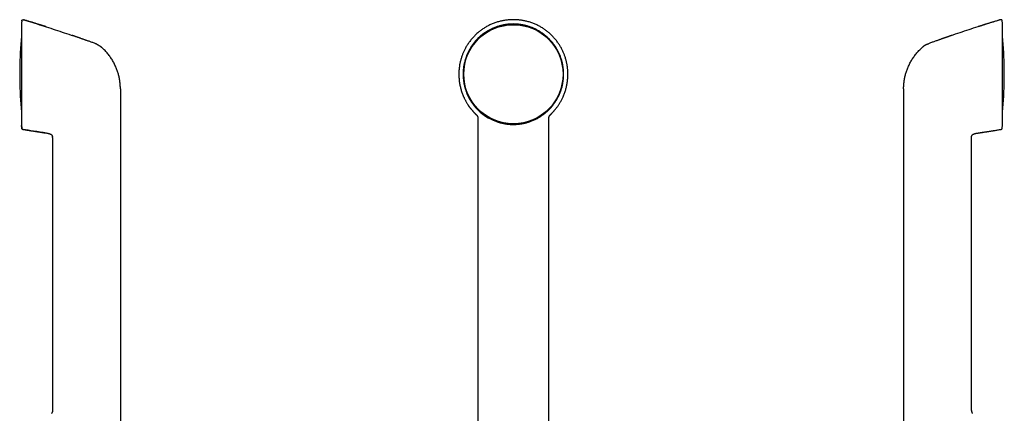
# Model space of a CAD drawing. Header units: millimetres. Extents: x 8 to 552, y 12 to 759.
# Tile 55 of 55: x 47 to 368, y 631 to 759. Entities that reach past the tile are written whole.
import ezdxf

# ---------------------------------------------------------------- set-up
doc = ezdxf.new("R2010")
doc.units = ezdxf.units.MM

msp = doc.modelspace()

# ---------------------------------------------------------------- linework, layer by layer
at = {"color": 7, "linetype": 'Continuous', "lineweight": 30}
for p, q in [((47.72, 758.71), (47.65, 758.08)), ((47.65, 758.05), (47.65, 758.07)), ((47.65, 758.05), (47.65, 724.66)), ((47.72, 758.71), (47.72, 758.71)), ((48.36, 759.13), (48.36, 759.14)), ((366.64, 759.13), (366.64, 759.14)), ((367.35, 758.08), (367.28, 758.71)), ((367.35, 758.05), (367.35, 758.06)), ((367.35, 724.66), (367.35, 758.05)), ((71.82, 751.33), (71.82, 751.32)), ((47.07, 743.12), (47.07, 739.59)), ((367.93, 739.59), (367.93, 743.12)), ((79.88, 736.54), (79.88, 723.88)), ((335.12, 736.54), (335.12, 723.88)), ((196.35, 727.24), (196.35, 727.26)), ((196.35, 727.22), (196.35, 727.19)), ((219.55, 727.24), (219.55, 727.26)), ((219.55, 727.19), (219.55, 727.22)), ((220, 728.11), (220.04, 728.16)), ((47.65, 724.65), (47.65, 724.66)), ((47.65, 724.63), (47.73, 723.88)), ((47.73, 723.88), (47.65, 724.63)), ((47.73, 723.88), (47.74, 723.77)), ((47.74, 723.78), (47.74, 723.77)), ((55.84, 722.14), (55.91, 722.13)), ((55.84, 722.14), (55.91, 722.13)), ((79.88, 723.88), (79.88, 604.48)), ((196.4, 723.88), (196.4, 723.88)), ((219.5, 723.88), (219.5, 723.88)), ((335.12, 723.88), (335.12, 604.48)), ((359.09, 722.13), (359.16, 722.14)), ((359.09, 722.13), (359.16, 722.14)), ((367.26, 723.77), (367.27, 723.88)), ((367.26, 723.77), (367.26, 723.78)), ((367.27, 723.88), (367.35, 724.63)), ((367.27, 723.88), (367.35, 724.63)), ((367.35, 724.64), (367.35, 724.66)), ((367.35, 724.63), (367.35, 724.63)), ((57.13, 721.8), (57.18, 721.77)), ((57.74, 721.03), (57.74, 721.02)), ((57.76, 720.69), (57.76, 631.57)), ((357.24, 631.57), (357.24, 720.69)), ((357.26, 721.02), (357.26, 721.03)), ((357.27, 721.09), (357.28, 721.14))]:
    msp.add_line(p, q, dxfattribs=at)
msp.add_circle((207.95, 741.36), 16.17, dxfattribs=at)
for centre, radius, start, end in [((47.95, 758.05), 0.3, 176.4899, 180), ((207.95, 741.36), 16.4, 89.9969, 270.0031), ((367.05, 758.05), 0.3, 0, 2.1196), ((177.06, 741.36), 130, 174.523, 179.2159), ((237.94, 741.36), 130, 0.7841, 5.477), ((48.07, 743.12), 1, 179.2159, 180), ((366.93, 743.12), 1, 0, 0.7841), ((48.07, 739.59), 1, 180, 180.7841), ((177.06, 741.36), 130, 180.7841, 185.477), ((237.94, 741.36), 130, 354.523, 359.2159), ((366.93, 739.59), 1, 359.2159, 0), ((47.95, 724.66), 0.3, 180, 182.1198), ((367.05, 724.66), 0.3, 356.4906, 0)]:
    msp.add_arc(centre, radius, start, end, dxfattribs=at)
for points, knots in [([(47.72, 758.71), (47.72, 758.75), (47.74, 758.82), (47.77, 758.9), (47.81, 758.96), (47.85, 759), (47.89, 759.04), (47.94, 759.08), (47.99, 759.11), (48.04, 759.13), (48.1, 759.15), (48.17, 759.16), (48.26, 759.16), (48.33, 759.15), (48.36, 759.14)], [0, 0, 0, 0, 0.1142, 0.237093, 0.301274, 0.366762, 0.433151, 0.5, 0.566849, 0.633238, 0.698726, 0.762907, 0.8858, 1, 1, 1, 1]), ([(48.36, 759.14), (49.35, 758.84), (51.32, 758.23), (54.26, 757.3), (57.2, 756.35), (60.14, 755.38), (62.46, 754.61), (63.79, 754.15), (64.15, 754.02)], [0, 0, 0, 0, 0.186137, 0.372274, 0.558412, 0.744549, 0.930686, 1, 1, 1, 1]), ([(55.73, 756.82), (55.72, 756.83), (55.67, 756.84), (55.59, 756.87), (55.49, 756.9), (55.36, 756.94), (55.21, 756.99), (55.03, 757.05), (54.84, 757.11), (54.62, 757.18), (54.38, 757.26), (54.12, 757.34), (53.83, 757.43), (53.53, 757.53), (53.21, 757.63), (52.87, 757.74), (52.51, 757.85), (52.12, 757.97), (51.72, 758.09), (51.3, 758.23), (50.86, 758.36), (50.43, 758.5), (49.98, 758.64), (49.52, 758.78), (49.04, 758.93), (48.65, 759.05), (48.42, 759.12), (48.36, 759.13)], [0, 0, 0, 0, 0.0090963, 0.0208774, 0.0355058, 0.0532176, 0.0739566, 0.097753, 0.1246271, 0.1545926, 0.187042, 0.2224904, 0.2609431, 0.3024047, 0.3454866, 0.3914036, 0.4401579, 0.4917514, 0.5461856, 0.6034619, 0.6635816, 0.7211899, 0.7811888, 0.8435791, 0.9083611, 0.9755353, 1, 1, 1, 1]), ([(207.95, 759.16), (207.75, 759.16), (207.36, 759.16), (206.78, 759.13), (206.2, 759.08), (205.63, 759.01), (205.06, 758.93), (204.5, 758.83), (203.95, 758.71), (203.39, 758.57), (202.81, 758.41), (202.22, 758.22), (201.64, 758.01), (201.08, 757.79), (200.53, 757.55), (200, 757.3), (199.49, 757.03), (198.99, 756.75), (198.51, 756.46), (198.04, 756.15), (197.58, 755.84), (197.15, 755.51), (196.72, 755.18), (196.3, 754.82), (195.87, 754.44), (195.44, 754.02), (195.03, 753.61), (194.64, 753.18), (194.28, 752.75), (193.92, 752.31), (193.56, 751.84), (193.22, 751.35), (192.91, 750.87), (192.61, 750.38), (192.34, 749.9), (192.09, 749.43), (191.87, 748.97), (191.67, 748.53), (191.49, 748.1), (191.32, 747.67), (191.15, 747.21), (190.99, 746.72), (190.84, 746.2), (190.71, 745.7), (190.59, 745.21), (190.49, 744.69), (190.39, 744.11), (190.3, 743.49), (190.24, 742.86), (190.2, 742.22), (190.18, 741.59), (190.18, 740.95), (190.21, 740.3), (190.26, 739.65), (190.33, 739), (190.43, 738.37), (190.54, 737.76), (190.67, 737.18), (190.82, 736.6), (190.98, 736.02), (191.17, 735.44), (191.38, 734.87), (191.61, 734.3), (191.83, 733.8), (192.04, 733.37), (192.22, 733.01), (192.41, 732.65), (192.6, 732.3), (192.81, 731.95), (193.02, 731.61), (193.24, 731.27), (193.46, 730.95), (193.69, 730.63), (193.91, 730.34), (194.12, 730.06), (194.32, 729.81), (194.51, 729.58), (194.69, 729.38), (194.86, 729.19), (195.02, 729.02), (195.16, 728.86), (195.3, 728.72), (195.42, 728.59), (195.53, 728.48), (195.62, 728.39), (195.68, 728.33), (195.72, 728.29), (195.76, 728.26), (195.79, 728.23), (195.81, 728.2), (195.83, 728.17), (195.85, 728.16), (195.85, 728.16)], [0, 0, 0, 0, 0.013763, 0.027443, 0.041031, 0.054518, 0.067898, 0.081163, 0.094305, 0.107318, 0.122026, 0.136551, 0.150887, 0.165026, 0.178955, 0.192684, 0.20623, 0.219607, 0.232829, 0.245906, 0.258838, 0.271605, 0.28419, 0.296577, 0.310759, 0.324642, 0.338291, 0.351712, 0.3649, 0.377851, 0.392068, 0.405976, 0.41957, 0.432846, 0.445801, 0.458432, 0.470043, 0.481366, 0.492425, 0.503224, 0.51376, 0.526786, 0.539378, 0.551534, 0.563249, 0.574528, 0.589184, 0.603991, 0.618944, 0.633642, 0.648475, 0.663451, 0.678574, 0.693846, 0.709267, 0.724839, 0.738592, 0.752463, 0.766455, 0.78057, 0.79481, 0.809154, 0.823583, 0.838103, 0.847447, 0.856834, 0.866266, 0.875744, 0.885272, 0.89476, 0.90388, 0.913453, 0.922544, 0.931155, 0.939284, 0.946931, 0.953726, 0.960085, 0.965999, 0.971469, 0.976494, 0.981075, 0.98521, 0.988901, 0.992147, 0.993603, 0.994948, 0.996188, 0.997098, 0.998045, 0.999062, 1, 1, 1, 1]), ([(207.95, 757.74), (207.75, 757.74), (207.35, 757.73), (206.76, 757.7), (206.18, 757.65), (205.63, 757.58), (205.11, 757.49), (204.6, 757.4), (204.12, 757.29), (203.65, 757.17), (203.23, 757.05), (202.86, 756.93), (202.44, 756.79), (201.95, 756.61), (201.39, 756.37), (200.84, 756.12), (200.31, 755.85), (199.83, 755.59), (199.37, 755.31), (198.92, 755.03), (198.5, 754.74), (198.09, 754.45), (197.68, 754.12), (197.24, 753.76), (196.79, 753.35), (196.35, 752.93), (195.95, 752.51), (195.57, 752.1), (195.23, 751.69), (194.9, 751.27), (194.6, 750.86), (194.32, 750.45), (194.03, 750.01), (193.74, 749.52), (193.45, 748.98), (193.17, 748.44), (192.93, 747.91), (192.72, 747.39), (192.53, 746.9), (192.36, 746.39), (192.21, 745.9), (192.08, 745.42), (191.95, 744.91), (191.84, 744.36), (191.74, 743.76), (191.66, 743.15), (191.61, 742.57), (191.58, 742.01), (191.56, 741.48), (191.57, 740.95), (191.59, 740.44), (191.63, 739.94), (191.68, 739.42), (191.75, 738.87), (191.85, 738.28), (191.97, 737.72), (192.11, 737.18), (192.25, 736.67), (192.4, 736.18), (192.57, 735.71), (192.74, 735.26), (192.91, 734.86), (193.07, 734.5), (193.22, 734.18), (193.38, 733.87), (193.56, 733.52), (193.77, 733.14), (194.01, 732.74), (194.27, 732.34), (194.54, 731.95), (194.82, 731.56), (195.11, 731.18), (195.41, 730.81), (195.73, 730.44), (196.03, 730.11), (196.31, 729.82), (196.63, 729.51), (197.02, 729.15), (197.48, 728.75), (197.95, 728.37), (198.42, 728.03), (198.88, 727.71), (199.33, 727.43), (199.78, 727.15), (200.23, 726.9), (200.67, 726.68), (201.15, 726.45), (201.66, 726.23), (202.23, 726), (202.81, 725.8), (203.36, 725.63), (203.9, 725.48), (204.42, 725.36), (204.94, 725.25), (205.44, 725.17), (205.93, 725.1), (206.42, 725.05), (206.92, 725.01), (207.44, 724.98), (207.78, 724.98), (207.95, 724.98)], [0, 0, 0, 0, 0.011593, 0.023191, 0.034784, 0.045112, 0.055442, 0.06577, 0.075092, 0.084416, 0.093738, 0.10056, 0.107382, 0.119227, 0.13108, 0.142934, 0.154779, 0.165099, 0.175424, 0.18575, 0.19607, 0.205416, 0.214762, 0.226608, 0.238461, 0.250315, 0.26216, 0.27248, 0.282805, 0.293131, 0.30345, 0.312797, 0.322143, 0.333988, 0.345842, 0.357695, 0.369541, 0.37986, 0.390186, 0.400511, 0.410831, 0.420178, 0.429524, 0.441369, 0.453223, 0.465076, 0.476921, 0.487241, 0.497567, 0.507892, 0.518212, 0.527558, 0.536905, 0.548498, 0.560095, 0.571689, 0.582017, 0.592347, 0.602675, 0.611997, 0.621321, 0.630643, 0.637465, 0.644287, 0.651125, 0.657963, 0.667134, 0.676306, 0.685477, 0.694754, 0.704033, 0.71331, 0.722695, 0.732082, 0.741467, 0.748549, 0.755632, 0.767461, 0.779299, 0.791137, 0.802967, 0.813275, 0.823588, 0.833901, 0.844209, 0.853544, 0.862879, 0.874708, 0.886545, 0.898382, 0.910211, 0.920516, 0.930828, 0.941139, 0.951445, 0.960779, 0.970113, 0.980074, 0.990038, 1, 1, 1, 1]), ([(220.04, 728.16), (220.05, 728.16), (220.06, 728.17), (220.09, 728.2), (220.12, 728.23), (220.15, 728.27), (220.2, 728.31), (220.24, 728.36), (220.29, 728.41), (220.37, 728.48), (220.47, 728.58), (220.6, 728.72), (220.75, 728.88), (220.92, 729.06), (221.1, 729.26), (221.3, 729.48), (221.5, 729.72), (221.72, 729.99), (221.94, 730.27), (222.17, 730.57), (222.4, 730.9), (222.65, 731.26), (222.89, 731.63), (223.13, 732.03), (223.37, 732.44), (223.6, 732.86), (223.83, 733.29), (224.05, 733.77), (224.29, 734.3), (224.52, 734.87), (224.73, 735.44), (224.91, 736.02), (225.08, 736.6), (225.23, 737.18), (225.36, 737.76), (225.47, 738.37), (225.56, 739), (225.64, 739.65), (225.69, 740.3), (225.71, 740.95), (225.72, 741.59), (225.7, 742.22), (225.66, 742.81), (225.61, 743.34), (225.55, 743.82), (225.48, 744.29), (225.4, 744.77), (225.3, 745.24), (225.18, 745.72), (225.05, 746.22), (224.9, 746.73), (224.74, 747.22), (224.57, 747.69), (224.39, 748.15), (224.19, 748.61), (223.98, 749.08), (223.74, 749.56), (223.49, 750.03), (223.22, 750.49), (222.94, 750.95), (222.64, 751.41), (222.31, 751.87), (221.97, 752.32), (221.62, 752.75), (221.25, 753.18), (220.87, 753.61), (220.46, 754.02), (220.03, 754.44), (219.6, 754.82), (219.17, 755.18), (218.75, 755.51), (218.31, 755.84), (217.86, 756.15), (217.39, 756.46), (216.91, 756.75), (216.41, 757.03), (215.89, 757.3), (215.36, 757.55), (214.82, 757.79), (214.26, 758.01), (213.68, 758.22), (213.09, 758.41), (212.51, 758.57), (211.94, 758.71), (211.39, 758.83), (210.84, 758.93), (210.27, 759.01), (209.7, 759.08), (209.12, 759.13), (208.54, 759.16), (208.14, 759.16), (207.95, 759.16)], [0, 0, 0, 0, 0.000943, 0.00196, 0.002906, 0.004229, 0.005624, 0.007151, 0.00881, 0.010603, 0.014509, 0.018927, 0.02413, 0.029901, 0.036238, 0.043141, 0.050607, 0.058478, 0.066882, 0.075816, 0.085281, 0.095275, 0.105801, 0.116782, 0.127769, 0.139211, 0.150586, 0.161898, 0.176417, 0.190846, 0.205191, 0.21943, 0.233545, 0.247537, 0.261409, 0.275161, 0.290734, 0.306155, 0.321426, 0.336549, 0.351526, 0.366358, 0.381056, 0.392488, 0.403835, 0.415096, 0.426268, 0.437574, 0.449107, 0.461065, 0.473444, 0.486241, 0.497424, 0.508902, 0.520673, 0.532746, 0.545144, 0.557868, 0.570161, 0.582739, 0.595599, 0.608737, 0.62215, 0.635101, 0.648289, 0.66171, 0.675358, 0.689242, 0.703424, 0.715811, 0.728396, 0.741163, 0.754094, 0.767172, 0.780393, 0.79377, 0.807316, 0.821045, 0.834974, 0.849113, 0.863449, 0.877974, 0.892682, 0.905695, 0.918838, 0.932102, 0.945482, 0.95897, 0.972557, 0.986237, 1, 1, 1, 1]), ([(207.95, 724.98), (208.14, 724.98), (208.53, 724.98), (209.11, 725.02), (209.67, 725.06), (210.21, 725.13), (210.74, 725.21), (211.25, 725.31), (211.75, 725.42), (212.22, 725.54), (212.65, 725.66), (213.03, 725.78), (213.44, 725.92), (213.92, 726.1), (214.46, 726.32), (215, 726.57), (215.51, 726.82), (216, 727.09), (216.46, 727.36), (216.92, 727.65), (217.35, 727.94), (217.77, 728.25), (218.18, 728.56), (218.57, 728.88), (218.95, 729.22), (219.35, 729.59), (219.74, 729.98), (220.14, 730.41), (220.53, 730.86), (220.89, 731.31), (221.22, 731.75), (221.53, 732.19), (221.82, 732.64), (222.1, 733.1), (222.35, 733.55), (222.6, 734.02), (222.84, 734.53), (223.08, 735.07), (223.29, 735.62), (223.49, 736.15), (223.65, 736.68), (223.8, 737.2), (223.93, 737.73), (224.03, 738.24), (224.12, 738.75), (224.2, 739.28), (224.26, 739.84), (224.31, 740.43), (224.33, 741.02), (224.33, 741.59), (224.31, 742.15), (224.28, 742.68), (224.23, 743.22), (224.16, 743.74), (224.07, 744.26), (223.97, 744.78), (223.85, 745.32), (223.7, 745.88), (223.53, 746.42), (223.35, 746.94), (223.16, 747.44), (222.96, 747.92), (222.75, 748.38), (222.54, 748.82), (222.33, 749.21), (222.13, 749.56), (221.91, 749.93), (221.63, 750.37), (221.3, 750.85), (220.95, 751.33), (220.6, 751.77), (220.24, 752.2), (219.87, 752.59), (219.5, 752.98), (219.12, 753.35), (218.73, 753.69), (218.32, 754.04), (217.88, 754.39), (217.41, 754.74), (216.92, 755.07), (216.44, 755.37), (215.96, 755.65), (215.48, 755.91), (215, 756.15), (214.52, 756.37), (214.04, 756.57), (213.61, 756.73), (213.23, 756.86), (212.86, 756.99), (212.44, 757.11), (211.99, 757.23), (211.53, 757.34), (211.06, 757.44), (210.59, 757.53), (210.12, 757.6), (209.64, 757.65), (209.16, 757.7), (208.72, 757.72), (208.31, 757.74), (208.07, 757.74), (207.95, 757.74)], [0, 0, 0, 0, 0.011252, 0.022507, 0.033759, 0.044147, 0.054537, 0.064924, 0.074437, 0.083951, 0.093463, 0.100374, 0.107285, 0.118711, 0.130144, 0.141578, 0.153004, 0.163463, 0.173929, 0.184394, 0.194853, 0.204708, 0.214563, 0.224498, 0.234435, 0.244369, 0.255805, 0.267248, 0.278692, 0.290127, 0.300596, 0.311071, 0.321545, 0.332014, 0.341877, 0.351741, 0.363176, 0.374619, 0.386062, 0.397498, 0.407967, 0.418441, 0.428916, 0.439384, 0.449247, 0.459111, 0.470547, 0.481992, 0.493436, 0.504872, 0.515342, 0.525817, 0.536293, 0.546762, 0.556627, 0.566491, 0.577753, 0.589019, 0.600281, 0.610678, 0.621078, 0.631475, 0.640995, 0.650518, 0.660039, 0.666956, 0.673873, 0.685309, 0.696754, 0.708198, 0.719635, 0.730104, 0.74058, 0.751055, 0.761525, 0.771389, 0.781253, 0.79269, 0.804134, 0.815579, 0.827015, 0.837485, 0.84796, 0.858436, 0.868906, 0.87877, 0.888634, 0.895484, 0.902334, 0.911517, 0.920702, 0.929885, 0.939164, 0.948445, 0.957724, 0.9671, 0.976478, 0.985855, 0.992927, 1, 1, 1, 1]), ([(366.64, 759.14), (365.65, 758.84), (363.68, 758.23), (360.74, 757.3), (357.8, 756.35), (354.86, 755.38), (352.54, 754.61), (351.21, 754.15), (350.85, 754.02)], [0, 0, 0, 0, 0.186137, 0.372274, 0.558412, 0.744549, 0.930686, 1, 1, 1, 1]), ([(366.64, 759.13), (366.55, 759.11), (366.28, 759.02), (365.83, 758.89), (365.29, 758.72), (364.77, 758.56), (364.27, 758.4), (363.8, 758.26), (363.36, 758.12), (362.96, 757.99), (362.57, 757.87), (362.2, 757.76), (361.84, 757.64), (361.5, 757.54), (361.18, 757.43), (360.87, 757.34), (360.59, 757.25), (360.33, 757.16), (360.1, 757.09), (359.89, 757.02), (359.71, 756.96), (359.54, 756.91), (359.4, 756.87), (359.31, 756.84), (359.27, 756.82)], [0, 0, 0, 0, 0.03403, 0.110237, 0.183449, 0.25367, 0.320899, 0.385138, 0.442969, 0.498145, 0.550668, 0.60054, 0.647763, 0.694956, 0.739178, 0.780432, 0.818724, 0.854062, 0.886455, 0.91431, 0.939571, 0.962254, 0.982386, 1, 1, 1, 1]), ([(367.28, 758.71), (367.28, 758.75), (367.26, 758.82), (367.23, 758.9), (367.19, 758.96), (367.15, 759), (367.11, 759.04), (367.06, 759.08), (367.01, 759.11), (366.96, 759.13), (366.9, 759.15), (366.83, 759.16), (366.74, 759.16), (366.67, 759.15), (366.64, 759.14)], [0, 0, 0, 0, 0.1142, 0.237093, 0.301274, 0.366762, 0.433151, 0.5, 0.566849, 0.633238, 0.698726, 0.762907, 0.8858, 1, 1, 1, 1]), ([(366.64, 759.13), (366.64, 759.13), (366.64, 759.14), (366.64, 759.14), (366.64, 759.14), (366.64, 759.14)], [0, 0, 0, 0, 0.2981211, 0.6681914, 1, 1, 1, 1]), ([(71.82, 751.33), (71.68, 751.37), (71.37, 751.48), (70.9, 751.66), (70.39, 751.84), (69.91, 752.01), (69.44, 752.18), (69, 752.33), (68.57, 752.48), (68.17, 752.63), (67.78, 752.76), (67.4, 752.89), (67.05, 753.02), (66.72, 753.13), (66.41, 753.24), (66.13, 753.34), (65.87, 753.43), (65.64, 753.51), (65.43, 753.58), (65.24, 753.64), (65.08, 753.7), (64.93, 753.75), (64.81, 753.79), (64.72, 753.82), (64.64, 753.85), (64.56, 753.88), (64.48, 753.91), (64.4, 753.94), (64.32, 753.97), (64.23, 754), (64.18, 754.01), (64.16, 754.02)], [0, 0, 0, 0, 0.05161, 0.119327, 0.184348, 0.246674, 0.306304, 0.363239, 0.417477, 0.469019, 0.520124, 0.568269, 0.613454, 0.65568, 0.694945, 0.73125, 0.763766, 0.793474, 0.820373, 0.844463, 0.865744, 0.884216, 0.899879, 0.91128, 0.921114, 0.931303, 0.942335, 0.954517, 0.968082, 0.983201, 1, 1, 1, 1]), ([(72.26, 751.14), (72.19, 751.17), (72.04, 751.24), (71.89, 751.3), (71.82, 751.33)], [0, 0, 0, 0, 0.50044, 1, 1, 1, 1]), ([(71.82, 751.33), (71.82, 751.33), (71.82, 751.33), (71.82, 751.33), (71.82, 751.33)], [0, 0, 0, 0, 0.455531, 1, 1, 1, 1]), ([(72.26, 751.14), (72.32, 751.11), (72.43, 751.05), (72.6, 750.95), (72.75, 750.87), (72.87, 750.8), (72.95, 750.75), (73, 750.72), (73.05, 750.68), (73.1, 750.66), (73.14, 750.63), (73.18, 750.6), (73.23, 750.57), (73.31, 750.51), (73.4, 750.45), (73.51, 750.36), (73.61, 750.28), (73.71, 750.2), (73.89, 750.04), (74.03, 749.91), (74.15, 749.8)], [0, 0, 0, 0, 0.087561, 0.168987, 0.244017, 0.312474, 0.341083, 0.368385, 0.394384, 0.417457, 0.434683, 0.455323, 0.479379, 0.521411, 0.57102, 0.628252, 0.693168, 0.744928, 0.789505, 1, 1, 1, 1]), ([(342.74, 751.14), (342.68, 751.11), (342.57, 751.05), (342.4, 750.95), (342.25, 750.87), (342.13, 750.8), (342.05, 750.75), (342, 750.72), (341.95, 750.68), (341.9, 750.66), (341.86, 750.63), (341.82, 750.6), (341.77, 750.57), (341.69, 750.51), (341.6, 750.45), (341.49, 750.36), (341.39, 750.28), (341.29, 750.2), (341.11, 750.04), (340.97, 749.91), (340.85, 749.8)], [0, 0, 0, 0, 0.087561, 0.168987, 0.244017, 0.312474, 0.341083, 0.368385, 0.394384, 0.417457, 0.434683, 0.455323, 0.479379, 0.521411, 0.57102, 0.628252, 0.693168, 0.744928, 0.789505, 1, 1, 1, 1]), ([(342.74, 751.14), (342.81, 751.17), (342.96, 751.24), (343.11, 751.3), (343.18, 751.33)], [0, 0, 0, 0, 0.50044, 1, 1, 1, 1]), ([(350.84, 754.02), (350.82, 754.01), (350.77, 754), (350.68, 753.97), (350.6, 753.94), (350.52, 753.91), (350.44, 753.88), (350.37, 753.85), (350.29, 753.83), (350.21, 753.8), (350.11, 753.77), (350, 753.73), (349.87, 753.68), (349.72, 753.63), (349.55, 753.57), (349.34, 753.5), (349.12, 753.42), (348.87, 753.34), (348.6, 753.24), (348.31, 753.14), (348, 753.03), (347.67, 752.92), (347.31, 752.79), (346.94, 752.66), (346.54, 752.52), (346.12, 752.37), (345.67, 752.21), (345.18, 752.04), (344.68, 751.86), (344.15, 751.67), (343.65, 751.49), (343.33, 751.38), (343.18, 751.33)], [0, 0, 0, 0, 0.016801, 0.031921, 0.045488, 0.057672, 0.068705, 0.078894, 0.088047, 0.098488, 0.110803, 0.124991, 0.141054, 0.15899, 0.182534, 0.20868, 0.237429, 0.26878, 0.303374, 0.340666, 0.380656, 0.423342, 0.468726, 0.516806, 0.567584, 0.621058, 0.67997, 0.741841, 0.806671, 0.87446, 0.945207, 1, 1, 1, 1]), ([(343.18, 751.33), (343.18, 751.33), (343.18, 751.33), (343.18, 751.33), (343.18, 751.33)], [0, 0, 0, 0, 0.455531, 1, 1, 1, 1]), ([(78.66, 743.08), (78.58, 743.29), (78.41, 743.71), (78.13, 744.33), (77.83, 744.94), (77.51, 745.54), (77.16, 746.12), (76.79, 746.69), (76.4, 747.25), (75.99, 747.79), (75.56, 748.32), (75.11, 748.83), (74.64, 749.33), (74.32, 749.64), (74.15, 749.8)], [0, 0, 0, 0, 0.083334, 0.166667, 0.25, 0.333333, 0.416667, 0.500001, 0.583335, 0.666668, 0.750001, 0.833333, 0.916666, 1, 1, 1, 1]), ([(336.34, 743.08), (336.42, 743.29), (336.59, 743.71), (336.87, 744.33), (337.17, 744.94), (337.49, 745.54), (337.84, 746.12), (338.21, 746.69), (338.6, 747.25), (339.01, 747.79), (339.44, 748.32), (339.89, 748.83), (340.36, 749.33), (340.68, 749.64), (340.85, 749.8)], [0, 0, 0, 0, 0.083334, 0.166667, 0.25, 0.333333, 0.416667, 0.500001, 0.583335, 0.666668, 0.750001, 0.833333, 0.916666, 1, 1, 1, 1]), ([(79.88, 736.54), (79.88, 736.75), (79.87, 737.16), (79.84, 737.79), (79.78, 738.41), (79.71, 739.03), (79.61, 739.64), (79.5, 740.25), (79.37, 740.83), (79.22, 741.4), (79.05, 741.97), (78.87, 742.52), (78.73, 742.89), (78.66, 743.08)], [0, 0, 0, 0, 0.093333, 0.186666, 0.28, 0.373333, 0.466666, 0.559998, 0.647998, 0.735998, 0.823999, 0.912, 1, 1, 1, 1]), ([(335.12, 736.54), (335.12, 736.75), (335.13, 737.16), (335.16, 737.79), (335.22, 738.41), (335.29, 739.03), (335.39, 739.64), (335.5, 740.25), (335.63, 740.83), (335.78, 741.4), (335.95, 741.97), (336.13, 742.52), (336.27, 742.89), (336.34, 743.08)], [0, 0, 0, 0, 0.093333, 0.186666, 0.28, 0.373333, 0.466666, 0.559998, 0.647998, 0.735998, 0.823999, 0.912, 1, 1, 1, 1]), ([(195.9, 728.11), (195.83, 728.18), (195.68, 728.32), (195.44, 728.56), (195.21, 728.8), (194.96, 729.07), (194.72, 729.34), (194.48, 729.62), (194.26, 729.89), (194.05, 730.14), (193.86, 730.4), (193.68, 730.64), (193.52, 730.86), (193.42, 731.01), (193.36, 731.09), (193.35, 731.11), (193.34, 731.13), (193.32, 731.15), (193.31, 731.17), (193.3, 731.19), (193.28, 731.22), (193.26, 731.25), (193.25, 731.26)], [0, 0, 0, 0, 0.071434, 0.15377, 0.238487, 0.320285, 0.414303, 0.503635, 0.588123, 0.667628, 0.742025, 0.817837, 0.887216, 0.942862, 0.94879, 0.954652, 0.96045, 0.966182, 0.97185, 0.977453, 0.982991, 1, 1, 1, 1]), ([(195.9, 728.11), (195.9, 728.11), (195.91, 728.1), (195.92, 728.08), (195.94, 728.07), (195.95, 728.06), (195.97, 728.04), (195.98, 728.03), (195.99, 728.02), (196, 728.01), (196.01, 728), (196.01, 727.99), (196.02, 727.98), (196.03, 727.97), (196.03, 727.97), (196.04, 727.96), (196.04, 727.95), (196.05, 727.94), (196.06, 727.93), (196.07, 727.92), (196.09, 727.9), (196.1, 727.89), (196.11, 727.87), (196.12, 727.86), (196.13, 727.84), (196.14, 727.82), (196.15, 727.81), (196.16, 727.79), (196.17, 727.77), (196.19, 727.75), (196.19, 727.74), (196.2, 727.72), (196.21, 727.71), (196.22, 727.69), (196.23, 727.68), (196.23, 727.66), (196.24, 727.65), (196.25, 727.63), (196.25, 727.62), (196.26, 727.61), (196.26, 727.6), (196.27, 727.59), (196.27, 727.58), (196.28, 727.56), (196.29, 727.53), (196.3, 727.5), (196.31, 727.47), (196.31, 727.45), (196.32, 727.44), (196.32, 727.44), (196.32, 727.43), (196.32, 727.43), (196.32, 727.42), (196.32, 727.41), (196.32, 727.41), (196.33, 727.4), (196.33, 727.39), (196.33, 727.38), (196.33, 727.37), (196.34, 727.35), (196.34, 727.34), (196.34, 727.33), (196.34, 727.31), (196.34, 727.29), (196.35, 727.28), (196.35, 727.26), (196.35, 727.26), (196.35, 727.26)], [0, 0, 0, 0, 0.011556, 0.031338, 0.050109, 0.067871, 0.084622, 0.100363, 0.115094, 0.128815, 0.140275, 0.150921, 0.160753, 0.169771, 0.177974, 0.185363, 0.192329, 0.207466, 0.223468, 0.240337, 0.25807, 0.27667, 0.296249, 0.313897, 0.332346, 0.351594, 0.371643, 0.392491, 0.413672, 0.434408, 0.453014, 0.471237, 0.489075, 0.506529, 0.523596, 0.540018, 0.556934, 0.572915, 0.587963, 0.602075, 0.615254, 0.627741, 0.640227, 0.652754, 0.692393, 0.732454, 0.758441, 0.784972, 0.791003, 0.797062, 0.803147, 0.809261, 0.815752, 0.823055, 0.83117, 0.841165, 0.852168, 0.86418, 0.877199, 0.891227, 0.906264, 0.922309, 0.939362, 0.958309, 0.978363, 0.999523, 1, 1, 1, 1]), ([(196.35, 727.26), (196.35, 727.26), (196.35, 727.26), (196.35, 727.25), (196.35, 727.24), (196.35, 727.23), (196.35, 727.23)], [0, 0, 0, 0, 0.154239, 0.508857, 0.905694, 1, 1, 1, 1]), ([(196.35, 727.16), (196.35, 727.14), (196.36, 727.08), (196.36, 726.96), (196.37, 726.83), (196.38, 726.73), (196.38, 726.66), (196.38, 726.61), (196.38, 726.58), (196.38, 726.55), (196.39, 726.52), (196.39, 726.48), (196.39, 726.42), (196.39, 726.35), (196.39, 726.26), (196.4, 726.15), (196.4, 726.02), (196.4, 725.86), (196.4, 725.69), (196.4, 725.5), (196.4, 725.29), (196.4, 725.07), (196.4, 724.82), (196.4, 724.55), (196.4, 724.27), (196.4, 724.04), (196.4, 723.91), (196.4, 723.88)], [0, 0, 0, 0, 0.0205585, 0.064788, 0.1101403, 0.1358302, 0.1566942, 0.1725649, 0.1834313, 0.1901967, 0.1981631, 0.2105791, 0.227448, 0.2487712, 0.2745492, 0.3092513, 0.3497095, 0.3959267, 0.4479063, 0.5056509, 0.5691627, 0.6384436, 0.713495, 0.7943169, 0.8809088, 0.973271, 1, 1, 1, 1]), ([(219.5, 723.88), (219.5, 723.91), (219.5, 724.04), (219.5, 724.27), (219.5, 724.55), (219.49, 724.82), (219.49, 725.07), (219.5, 725.29), (219.5, 725.5), (219.5, 725.69), (219.5, 725.86), (219.5, 726.02), (219.5, 726.15), (219.5, 726.26), (219.51, 726.36), (219.51, 726.43), (219.51, 726.49), (219.51, 726.52), (219.51, 726.55), (219.51, 726.57), (219.52, 726.61), (219.52, 726.66), (219.52, 726.73), (219.53, 726.81), (219.53, 726.9), (219.53, 726.99), (219.54, 727.07), (219.54, 727.14), (219.54, 727.17), (219.54, 727.18)], [0, 0, 0, 0, 0.0266153, 0.1185677, 0.2047754, 0.2852388, 0.3599572, 0.4289308, 0.4921608, 0.5496492, 0.6013982, 0.6474104, 0.6876891, 0.7222372, 0.7495103, 0.7717142, 0.7888498, 0.800919, 0.8068512, 0.8125252, 0.8230844, 0.838626, 0.8596098, 0.8856169, 0.9129052, 0.9398028, 0.9662914, 0.9923415, 1, 1, 1, 1]), ([(219.55, 727.26), (219.55, 727.26), (219.55, 727.27), (219.55, 727.29), (219.55, 727.31), (219.56, 727.32), (219.56, 727.34), (219.56, 727.35), (219.56, 727.36), (219.57, 727.38), (219.57, 727.39), (219.57, 727.4), (219.57, 727.41), (219.58, 727.41), (219.58, 727.42), (219.58, 727.43), (219.58, 727.44), (219.59, 727.45), (219.59, 727.47), (219.6, 727.49), (219.6, 727.52), (219.61, 727.54), (219.62, 727.56), (219.62, 727.57), (219.63, 727.58), (219.63, 727.59), (219.63, 727.6), (219.64, 727.61), (219.64, 727.62), (219.65, 727.63), (219.66, 727.65), (219.66, 727.66), (219.67, 727.68), (219.68, 727.69), (219.69, 727.71), (219.7, 727.73), (219.71, 727.74), (219.72, 727.76), (219.73, 727.78), (219.74, 727.8), (219.75, 727.82), (219.76, 727.83), (219.77, 727.85), (219.79, 727.87), (219.8, 727.89), (219.81, 727.9), (219.82, 727.92), (219.83, 727.93), (219.85, 727.95), (219.86, 727.96), (219.86, 727.97), (219.87, 727.97), (219.88, 727.98), (219.88, 727.99), (219.89, 728), (219.9, 728.01), (219.91, 728.02), (219.92, 728.03), (219.93, 728.04), (219.95, 728.06), (219.96, 728.07), (219.97, 728.09), (219.99, 728.1), (220, 728.11), (220, 728.11)], [0, 0, 0, 0, 0.017885, 0.037244, 0.055593, 0.072935, 0.089268, 0.105296, 0.120219, 0.134034, 0.146743, 0.158346, 0.168842, 0.178282, 0.186603, 0.193935, 0.201089, 0.223327, 0.242867, 0.262109, 0.295865, 0.32929, 0.340368, 0.351414, 0.362428, 0.373409, 0.384394, 0.395918, 0.410429, 0.425945, 0.442466, 0.459992, 0.477907, 0.496543, 0.515635, 0.535182, 0.555184, 0.575272, 0.595798, 0.616562, 0.636665, 0.659595, 0.681436, 0.702189, 0.721852, 0.74052, 0.758321, 0.777231, 0.795055, 0.811793, 0.819639, 0.828428, 0.838202, 0.848961, 0.860705, 0.873435, 0.887149, 0.90185, 0.917536, 0.934207, 0.95154, 0.969824, 0.989058, 1, 1, 1, 1]), ([(219.55, 727.23), (219.55, 727.23), (219.55, 727.24), (219.55, 727.25), (219.55, 727.26), (219.55, 727.26), (219.55, 727.26)], [0, 0, 0, 0, 0.340857, 0.631748, 0.96417, 1, 1, 1, 1]), ([(47.74, 723.79), (47.75, 723.76), (47.75, 723.7), (47.79, 723.62), (47.83, 723.54), (47.89, 723.48), (47.95, 723.42), (48.02, 723.38), (48.09, 723.36), (48.14, 723.35), (48.16, 723.34)], [0, 0, 0, 0, 0.132237, 0.266451, 0.400434, 0.531981, 0.659102, 0.780179, 0.894046, 1, 1, 1, 1]), ([(48.16, 723.33), (48.13, 723.34), (48.08, 723.35), (48.01, 723.38), (47.94, 723.43), (47.87, 723.48), (47.82, 723.55), (47.78, 723.62), (47.75, 723.7), (47.75, 723.75), (47.74, 723.77)], [0, 0, 0, 0, 0.119158, 0.243186, 0.370688, 0.5, 0.629312, 0.756814, 0.880842, 1, 1, 1, 1]), ([(48.16, 723.35), (48.31, 723.32), (48.64, 723.27), (49.15, 723.19), (49.69, 723.1), (50.2, 723.02), (50.69, 722.94), (51.15, 722.87), (51.59, 722.8), (51.99, 722.73), (52.38, 722.67), (52.74, 722.62), (53.1, 722.56), (53.45, 722.51), (53.8, 722.45), (54.12, 722.4), (54.41, 722.36), (54.68, 722.32), (54.92, 722.28), (55.14, 722.25), (55.33, 722.22), (55.5, 722.19), (55.6, 722.18), (55.65, 722.17)], [0, 0, 0, 0, 0.058049, 0.131959, 0.202962, 0.271062, 0.336261, 0.398564, 0.454656, 0.508182, 0.559144, 0.607549, 0.653404, 0.702425, 0.748177, 0.790676, 0.829945, 0.866009, 0.898903, 0.928675, 0.955385, 0.97912, 1, 1, 1, 1]), ([(48.16, 723.34), (48.16, 723.34), (48.16, 723.34), (48.16, 723.35), (48.16, 723.35)], [0, 0, 0, 0, 0.752424, 1, 1, 1, 1]), ([(55.84, 722.14), (55.12, 722.25), (53.69, 722.46), (51.13, 722.86), (49.28, 723.15), (48.16, 723.33)], [0, 0, 0, 0, 0.28, 0.56, 1, 1, 1, 1]), ([(55.91, 722.13), (55.95, 722.13), (56.05, 722.11), (56.21, 722.09), (56.4, 722.05), (56.59, 722.01), (56.78, 721.95), (56.96, 721.89), (57.11, 721.81), (57.23, 721.75), (57.33, 721.68), (57.42, 721.61), (57.5, 721.54), (57.57, 721.45), (57.63, 721.35), (57.68, 721.25), (57.72, 721.14), (57.74, 721.06), (57.74, 721.02), (57.74, 721.02)], [0, 0, 0, 0, 0.04634, 0.130297, 0.214241, 0.298302, 0.382511, 0.466787, 0.55099, 0.600074, 0.649072, 0.698079, 0.747277, 0.7965, 0.845584, 0.894616, 0.943713, 0.992782, 1, 1, 1, 1]), ([(196.4, 723.88), (196.4, 723.66), (196.4, 723.21), (196.4, 722.52), (196.4, 721.82), (196.4, 721.14), (196.4, 720.49), (196.4, 719.83), (196.4, 719.17), (196.4, 718.51), (196.4, 717.88), (196.4, 717.27), (196.4, 716.72), (196.4, 716.21), (196.4, 715.76), (196.4, 715.32), (196.4, 714.88), (196.4, 714.45), (196.4, 713.82), (196.4, 713.01), (196.4, 711.8), (196.4, 710.39), (196.4, 708.8), (196.4, 707.23), (196.4, 705.66), (196.4, 699.96), (196.4, 686.47), (196.4, 662.92), (196.4, 641.41), (196.4, 627.71), (196.4, 624.08), (196.4, 622.56), (196.4, 621.05), (196.4, 619.75), (196.4, 618.64), (196.4, 617.91), (196.4, 617.37), (196.4, 617), (196.4, 616.62), (196.4, 616.22), (196.4, 615.79), (196.4, 615.34), (196.4, 614.86), (196.4, 614.36), (196.4, 613.84), (196.4, 613.3), (196.4, 612.73), (196.4, 612.14), (196.4, 611.53), (196.4, 610.9), (196.4, 610.24), (196.4, 609.56), (196.4, 608.86), (196.4, 608.16), (196.4, 607.45), (196.4, 606.75), (196.4, 606.03), (196.4, 605.29), (196.4, 604.77), (196.4, 604.5), (196.4, 604.48)], [0, 0, 0, 0, 0.005429, 0.011438, 0.017283, 0.022963, 0.028478, 0.03383, 0.039526, 0.045024, 0.050323, 0.055423, 0.060324, 0.064256, 0.06805, 0.071722, 0.075366, 0.078998, 0.082616, 0.091097, 0.099507, 0.113011, 0.126331, 0.139475, 0.152576, 0.165678, 0.282663, 0.491585, 0.757505, 0.82303, 0.835894, 0.84864, 0.861232, 0.87367, 0.881393, 0.889055, 0.892049, 0.895063, 0.898241, 0.9016, 0.905213, 0.909015, 0.913005, 0.917184, 0.92155, 0.926106, 0.930849, 0.935781, 0.940901, 0.946209, 0.951706, 0.957391, 0.963264, 0.969326, 0.975048, 0.980928, 0.986966, 0.993163, 0.999518, 1, 1, 1, 1]), ([(219.49, 604.48), (219.49, 604.53), (219.49, 604.85), (219.49, 605.44), (219.49, 606.25), (219.49, 607.04), (219.49, 607.8), (219.49, 608.54), (219.49, 609.26), (219.49, 609.97), (219.49, 610.66), (219.49, 611.34), (219.49, 611.99), (219.49, 612.62), (219.49, 613.22), (219.49, 613.8), (219.49, 614.35), (219.49, 614.88), (219.49, 615.38), (219.49, 615.86), (219.49, 616.31), (219.49, 616.71), (219.49, 617.06), (219.49, 617.37), (219.49, 617.67), (219.49, 617.98), (219.49, 618.28), (219.49, 618.99), (219.49, 620.09), (219.49, 621.61), (219.49, 623.15), (219.49, 624.7), (219.49, 630.4), (219.49, 643.9), (219.5, 667.45), (219.5, 688.96), (219.5, 702.66), (219.5, 706.29), (219.5, 707.83), (219.5, 709.38), (219.5, 710.82), (219.5, 712.14), (219.5, 713.33), (219.5, 714.29), (219.5, 715.02), (219.5, 715.5), (219.5, 715.99), (219.5, 716.5), (219.5, 717.03), (219.5, 717.58), (219.5, 718.15), (219.5, 718.74), (219.5, 719.35), (219.5, 719.98), (219.5, 720.63), (219.5, 721.29), (219.5, 721.95), (219.5, 722.62), (219.5, 723.26), (219.5, 723.69), (219.5, 723.88)], [0, 0, 0, 0, 0.001138, 0.008114, 0.014899, 0.021491, 0.027891, 0.034099, 0.040114, 0.045938, 0.051833, 0.057516, 0.062989, 0.068251, 0.073302, 0.078142, 0.082772, 0.08719, 0.091397, 0.095394, 0.099179, 0.102754, 0.105415, 0.107964, 0.110503, 0.113049, 0.115602, 0.118162, 0.130724, 0.143445, 0.156326, 0.169366, 0.182471, 0.299479, 0.508415, 0.774312, 0.839822, 0.852689, 0.865557, 0.878526, 0.891672, 0.901604, 0.911635, 0.921766, 0.925773, 0.929795, 0.933897, 0.938166, 0.942603, 0.947208, 0.951981, 0.956922, 0.962031, 0.967307, 0.972751, 0.978363, 0.983808, 0.989403, 0.995147, 1, 1, 1, 1]), ([(357.26, 721.02), (357.26, 721.02), (357.26, 721.06), (357.28, 721.14), (357.32, 721.25), (357.37, 721.35), (357.43, 721.45), (357.5, 721.54), (357.58, 721.61), (357.67, 721.68), (357.77, 721.75), (357.89, 721.81), (358.04, 721.89), (358.22, 721.95), (358.41, 722.01), (358.6, 722.05), (358.79, 722.09), (358.95, 722.11), (359.05, 722.13), (359.09, 722.13)], [0, 0, 0, 0, 0.007218, 0.056287, 0.105384, 0.154416, 0.2035, 0.252723, 0.301921, 0.350928, 0.399926, 0.44901, 0.533213, 0.617489, 0.701698, 0.785759, 0.869703, 0.95366, 1, 1, 1, 1]), ([(359.16, 722.14), (359.88, 722.25), (361.31, 722.46), (363.87, 722.86), (365.72, 723.15), (366.84, 723.33)], [0, 0, 0, 0, 0.28, 0.56, 1, 1, 1, 1]), ([(359.35, 722.17), (359.36, 722.17), (359.39, 722.18), (359.45, 722.19), (359.53, 722.2), (359.63, 722.21), (359.75, 722.23), (359.88, 722.25), (360.04, 722.28), (360.23, 722.31), (360.45, 722.34), (360.69, 722.38), (360.95, 722.42), (361.23, 722.46), (361.54, 722.51), (361.86, 722.56), (362.19, 722.61), (362.55, 722.66), (362.93, 722.72), (363.33, 722.79), (363.75, 722.85), (364.21, 722.92), (364.7, 723), (365.24, 723.09), (365.8, 723.18), (366.33, 723.26), (366.68, 723.32), (366.84, 723.35)], [0, 0, 0, 0, 0.00788, 0.016861, 0.029316, 0.043773, 0.060351, 0.079127, 0.100154, 0.126205, 0.155119, 0.186926, 0.221646, 0.259294, 0.299884, 0.341627, 0.386097, 0.4333, 0.483241, 0.535924, 0.591353, 0.649529, 0.716701, 0.787204, 0.861041, 0.938213, 1, 1, 1, 1]), ([(366.84, 723.34), (366.87, 723.35), (366.93, 723.36), (367.01, 723.4), (367.08, 723.45), (367.14, 723.51), (367.19, 723.57), (367.23, 723.65), (367.25, 723.72), (367.26, 723.76), (367.26, 723.79)], [0, 0, 0, 0, 0.132564, 0.267022, 0.401143, 0.532718, 0.659763, 0.780677, 0.894313, 1, 1, 1, 1]), ([(366.84, 723.33), (366.87, 723.34), (366.92, 723.35), (366.99, 723.38), (367.06, 723.43), (367.13, 723.48), (367.18, 723.55), (367.22, 723.62), (367.25, 723.7), (367.25, 723.75), (367.26, 723.77)], [0, 0, 0, 0, 0.119158, 0.243186, 0.370688, 0.5, 0.629312, 0.756814, 0.880842, 1, 1, 1, 1]), ([(366.84, 723.34), (366.84, 723.34), (366.84, 723.34), (366.84, 723.35), (366.84, 723.35)], [0, 0, 0, 0, 0.752017, 1, 1, 1, 1]), ([(57.76, 720.69), (57.76, 720.75), (57.76, 720.86), (57.75, 720.96), (57.74, 721.02)], [0, 0, 0, 0, 0.521602, 1, 1, 1, 1]), ([(357.24, 720.69), (357.24, 720.75), (357.24, 720.86), (357.25, 720.96), (357.26, 721.02)], [0, 0, 0, 0, 0.521602, 1, 1, 1, 1]), ([(57.76, 631.57), (57.76, 631.54), (57.76, 631.47), (57.75, 631.35), (57.72, 631.23), (57.68, 631.1), (57.62, 630.96), (57.55, 630.82), (57.49, 630.74), (57.46, 630.69)], [0, 0, 0, 0, 0.111291, 0.23013, 0.360733, 0.503974, 0.665197, 0.832739, 1, 1, 1, 1]), ([(357.24, 631.57), (357.24, 631.54), (357.24, 631.47), (357.25, 631.35), (357.28, 631.23), (357.32, 631.1), (357.38, 630.96), (357.45, 630.82), (357.51, 630.74), (357.54, 630.69)], [0, 0, 0, 0, 0.111291, 0.23013, 0.360733, 0.503974, 0.665197, 0.832739, 1, 1, 1, 1])]:
    msp.add_open_spline(points, degree=3, knots=knots, dxfattribs=at)

doc.saveas('drawing.dxf')
